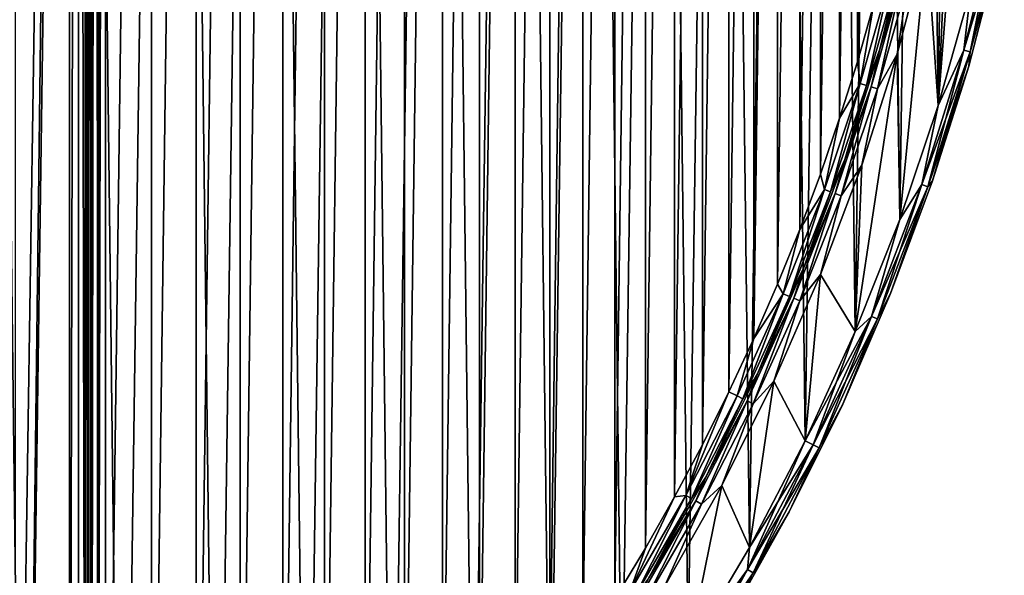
# Model space of a CAD drawing. Header units: millimetres. Extents: x -65 to 65, y -68 to 87.
# Tile 157 of 196: x 36 to 63, y -10 to 6. Entities that reach past the tile are written whole.
import ezdxf

# ---------------------------------------------------------------- set-up
doc = ezdxf.new("R2010")
doc.units = ezdxf.units.MM
doc.header["$LTSCALE"] = 65.185185
for name, color, linetype in [('538', 7, 'CONTINUOUS'), ('539', 7, 'CONTINUOUS'), ('541', 7, 'CONTINUOUS'), ('553', 7, 'CONTINUOUS'), ('680', 7, 'CONTINUOUS'), ('681', 7, 'CONTINUOUS'), ('682', 7, 'CONTINUOUS'), ('685', 7, 'CONTINUOUS'), ('686', 7, 'CONTINUOUS'), ('699', 7, 'CONTINUOUS'), ('700', 7, 'CONTINUOUS'), ('701', 7, 'CONTINUOUS')]:
    doc.layers.add(name, color=color, linetype=linetype)

msp = doc.modelspace()

# ---------------------------------------------------------------- linework, layer by layer
at = {"layer": '538', "linetype": 'CONTINUOUS'}
for points in [[(36, 73.676, 75), (37.5, 71.098, 75), (36, -28.676, 75), (36, 73.676, 75)], [(37.5, 71.098, 75), (36.245, -30.853, 75), (36, -28.676, 75), (37.5, 71.098, 75)], [(36.245, -30.853, 75), (37.5, 71.098, 75), (37.5, -26.098, 75), (36.245, -30.853, 75)], [(62.535, 6.7, 75), (61.631, 3.477, 75), (62.479, 14.415, 75), (62.535, 6.7, 75)], [(62.479, 14.415, 75), (61.631, 3.477, 75), (61.98, 11.211, 75), (62.479, 14.415, 75)], [(61.98, 11.211, 75), (61.631, 3.477, 75), (61.317, 8.037, 75), (61.98, 11.211, 75)], [(61.317, 8.037, 75), (60.561, 0.305, 75), (60.492, 4.901, 75), (61.317, 8.037, 75)], [(61.631, 3.477, 75), (60.561, 0.305, 75), (61.317, 8.037, 75), (61.631, 3.477, 75)], [(60.561, 0.305, 75), (59.328, -2.806, 75), (60.492, 4.901, 75), (60.561, 0.305, 75)], [(60.492, 4.901, 75), (59.328, -2.806, 75), (59.506, 1.812, 75), (60.492, 4.901, 75)], [(59.506, 1.812, 75), (59.328, -2.806, 75), (58.363, -1.222, 75), (59.506, 1.812, 75)], [(58.363, -1.222, 75), (57.936, -5.85, 75), (57.065, -4.194, 75), (58.363, -1.222, 75)], [(59.328, -2.806, 75), (57.936, -5.85, 75), (58.363, -1.222, 75), (59.328, -2.806, 75)], [(57.065, -4.194, 75), (56.387, -8.817, 75), (55.616, -7.095, 75), (57.065, -4.194, 75)], [(57.936, -5.85, 75), (56.387, -8.817, 75), (57.065, -4.194, 75), (57.936, -5.85, 75)], [(55.616, -7.095, 75), (54.686, -11.7, 75), (54.02, -9.917, 75), (55.616, -7.095, 75)], [(56.387, -8.817, 75), (54.686, -11.7, 75), (55.616, -7.095, 75), (56.387, -8.817, 75)]]:
    msp.add_3dface(points, dxfattribs=at)
at = {"layer": '539', "linetype": 'CONTINUOUS'}
for points in [[(36.245, -30.853, 87.5), (34.954, 76.708, 87.5), (33.429, -32.661, 87.5), (36.245, -30.853, 87.5)], [(37.719, 74.822, 87.5), (34.954, 76.708, 87.5), (36.245, -30.853, 87.5), (37.719, 74.822, 87.5)], [(38.964, -28.901, 87.5), (37.719, 74.822, 87.5), (36.245, -30.853, 87.5), (38.964, -28.901, 87.5)], [(40.382, 72.795, 87.5), (37.719, 74.822, 87.5), (38.964, -28.901, 87.5), (40.382, 72.795, 87.5)], [(41.578, -26.81, 87.5), (40.382, 72.795, 87.5), (38.964, -28.901, 87.5), (41.578, -26.81, 87.5)], [(42.937, 70.632, 87.5), (40.382, 72.795, 87.5), (41.578, -26.81, 87.5), (42.937, 70.632, 87.5)], [(44.08, -24.587, 87.5), (42.937, 70.632, 87.5), (41.578, -26.81, 87.5), (44.08, -24.587, 87.5)], [(45.376, 68.34, 87.5), (42.937, 70.632, 87.5), (44.08, -24.587, 87.5), (45.376, 68.34, 87.5)], [(46.463, -22.237, 87.5), (45.376, 68.34, 87.5), (44.08, -24.587, 87.5), (46.463, -22.237, 87.5)], [(47.693, 65.924, 87.5), (45.376, 68.34, 87.5), (46.463, -22.237, 87.5), (47.693, 65.924, 87.5)], [(48.722, -19.767, 87.5), (47.693, 65.924, 87.5), (46.463, -22.237, 87.5), (48.722, -19.767, 87.5)], [(49.881, 63.392, 87.5), (47.693, 65.924, 87.5), (48.722, -19.767, 87.5), (49.881, 63.392, 87.5)], [(50.848, -17.182, 87.5), (49.881, 63.392, 87.5), (48.722, -19.767, 87.5), (50.848, -17.182, 87.5)], [(51.935, 60.749, 87.5), (49.881, 63.392, 87.5), (50.848, -17.182, 87.5), (51.935, 60.749, 87.5)], [(52.839, -14.491, 87.5), (51.935, 60.749, 87.5), (50.848, -17.182, 87.5), (52.839, -14.491, 87.5)], [(53.849, 58.003, 87.5), (51.935, 60.749, 87.5), (52.839, -14.491, 87.5), (53.849, 58.003, 87.5)], [(54.686, -11.7, 87.5), (53.849, 58.003, 87.5), (52.839, -14.491, 87.5), (54.686, -11.7, 87.5)], [(55.619, 55.162, 87.5), (53.849, 58.003, 87.5), (54.686, -11.7, 87.5), (55.619, 55.162, 87.5)], [(56.387, -8.817, 87.5), (55.619, 55.162, 87.5), (54.686, -11.7, 87.5), (56.387, -8.817, 87.5)], [(57.238, 52.233, 87.5), (55.619, 55.162, 87.5), (56.387, -8.817, 87.5), (57.238, 52.233, 87.5)], [(57.936, -5.85, 87.5), (57.238, 52.233, 87.5), (56.387, -8.817, 87.5), (57.936, -5.85, 87.5)], [(58.703, 49.224, 87.5), (57.238, 52.233, 87.5), (57.936, -5.85, 87.5), (58.703, 49.224, 87.5)], [(59.328, -2.806, 87.5), (58.703, 49.224, 87.5), (57.936, -5.85, 87.5), (59.328, -2.806, 87.5)], [(60.011, 46.142, 87.5), (58.703, 49.224, 87.5), (59.328, -2.806, 87.5), (60.011, 46.142, 87.5)], [(60.561, 0.305, 87.5), (60.011, 46.142, 87.5), (59.328, -2.806, 87.5), (60.561, 0.305, 87.5)], [(61.156, 42.998, 87.5), (60.011, 46.142, 87.5), (60.561, 0.305, 87.5), (61.156, 42.998, 87.5)], [(61.631, 3.477, 87.5), (61.156, 42.998, 87.5), (60.561, 0.305, 87.5), (61.631, 3.477, 87.5)], [(62.137, 39.797, 87.5), (61.156, 42.998, 87.5), (61.631, 3.477, 87.5), (62.137, 39.797, 87.5)], [(62.535, 6.7, 87.5), (62.137, 39.797, 87.5), (61.631, 3.477, 87.5), (62.535, 6.7, 87.5)]]:
    msp.add_3dface(points, dxfattribs=at)
at = {"layer": '541', "linetype": 'CONTINUOUS'}
for points in [[(38, -26.098, 75.5), (38, 71.098, 75.5), (38, -26.098, 84.5), (38, -26.098, 75.5)], [(38, -26.098, 84.5), (38, 71.098, 75.5), (38, 71.098, 84.5), (38, -26.098, 84.5)]]:
    msp.add_3dface(points, dxfattribs=at)
at = {"layer": '553', "linetype": 'CONTINUOUS'}
for points in [[(37.5, -26.098, 75), (37.5, 71.098, 75), (37.75, 71.098, 75.067), (37.5, -26.098, 75)], [(37.75, -26.098, 75.067), (37.5, -26.098, 75), (37.75, 71.098, 75.067), (37.75, -26.098, 75.067)], [(37.933, -26.098, 75.25), (37.75, -26.098, 75.067), (37.75, 71.098, 75.067), (37.933, -26.098, 75.25)], [(37.933, 71.098, 75.25), (37.933, -26.098, 75.25), (37.75, 71.098, 75.067), (37.933, 71.098, 75.25)], [(38, 71.098, 75.5), (38, -26.098, 75.5), (37.933, -26.098, 75.25), (38, 71.098, 75.5)], [(38, 71.098, 75.5), (37.933, -26.098, 75.25), (37.933, 71.098, 75.25), (38, 71.098, 75.5)]]:
    msp.add_3dface(points, dxfattribs=at)
at = {"layer": '680', "linetype": 'CONTINUOUS'}
for points in [[(38.5, -26.098, 85), (38.5, 71.098, 85), (39.774, 70.061, 85), (38.5, -26.098, 85)], [(39.774, -25.061, 85), (38.5, -26.098, 85), (39.774, 70.061, 85), (39.774, -25.061, 85)], [(41.02, 68.99, 85), (39.774, -25.061, 85), (39.774, 70.061, 85), (41.02, 68.99, 85)], [(41.02, -23.99, 85), (39.774, -25.061, 85), (41.02, 68.99, 85), (41.02, -23.99, 85)], [(42.237, 67.887, 85), (41.02, -23.99, 85), (41.02, 68.99, 85), (42.237, 67.887, 85)], [(42.237, -22.887, 85), (41.02, -23.99, 85), (42.237, 67.887, 85), (42.237, -22.887, 85)], [(43.425, 66.753, 85), (42.237, -22.887, 85), (42.237, 67.887, 85), (43.425, 66.753, 85)], [(43.425, -21.753, 85), (42.237, -22.887, 85), (43.425, 66.753, 85), (43.425, -21.753, 85)], [(44.582, 65.587, 85), (43.425, -21.753, 85), (43.425, 66.753, 85), (44.582, 65.587, 85)], [(44.582, -20.587, 85), (43.425, -21.753, 85), (44.582, 65.587, 85), (44.582, -20.587, 85)], [(45.708, 64.391, 85), (44.582, -20.587, 85), (44.582, 65.587, 85), (45.708, 64.391, 85)], [(45.708, -19.391, 85), (44.582, -20.587, 85), (45.708, 64.391, 85), (45.708, -19.391, 85)], [(46.801, 63.165, 85), (45.708, -19.391, 85), (45.708, 64.391, 85), (46.801, 63.165, 85)], [(46.801, -18.165, 85), (45.708, -19.391, 85), (46.801, 63.165, 85), (46.801, -18.165, 85)], [(47.862, 61.911, 85), (46.801, -18.165, 85), (46.801, 63.165, 85), (47.862, 61.911, 85)], [(47.862, -16.911, 85), (46.801, -18.165, 85), (47.862, 61.911, 85), (47.862, -16.911, 85)], [(48.889, 60.629, 85), (47.862, -16.911, 85), (47.862, 61.911, 85), (48.889, 60.629, 85)], [(48.889, -15.629, 85), (47.862, -16.911, 85), (48.889, 60.629, 85), (48.889, -15.629, 85)], [(49.882, 59.321, 85), (48.889, -15.629, 85), (48.889, 60.629, 85), (49.882, 59.321, 85)], [(49.882, -14.321, 85), (48.889, -15.629, 85), (49.882, 59.321, 85), (49.882, -14.321, 85)], [(50.84, 57.986, 85), (49.882, -14.321, 85), (49.882, 59.321, 85), (50.84, 57.986, 85)], [(50.84, -12.986, 85), (49.882, -14.321, 85), (50.84, 57.986, 85), (50.84, -12.986, 85)], [(51.762, 56.627, 85), (50.84, -12.986, 85), (50.84, 57.986, 85), (51.762, 56.627, 85)], [(51.763, -11.627, 85), (50.84, -12.986, 85), (51.762, 56.627, 85), (51.763, -11.627, 85)], [(52.648, 55.244, 85), (51.763, -11.627, 85), (51.762, 56.627, 85), (52.648, 55.244, 85)], [(52.648, -10.244, 85), (51.763, -11.627, 85), (52.648, 55.244, 85), (52.648, -10.244, 85)], [(53.497, 53.837, 85), (52.648, -10.244, 85), (52.648, 55.244, 85), (53.497, 53.837, 85)], [(53.497, -8.837, 85), (52.648, -10.244, 85), (53.497, 53.837, 85), (53.497, -8.837, 85)], [(54.309, 52.409, 85), (53.497, -8.837, 85), (53.497, 53.837, 85), (54.309, 52.409, 85)], [(54.309, -7.409, 85), (53.497, -8.837, 85), (54.309, 52.409, 85), (54.309, -7.409, 85)], [(55.082, 50.96, 85), (54.309, -7.409, 85), (54.309, 52.409, 85), (55.082, 50.96, 85)], [(55.082, -5.96, 85), (54.309, -7.409, 85), (55.082, 50.96, 85), (55.082, -5.96, 85)], [(55.817, 49.491, 85), (55.082, -5.96, 85), (55.082, 50.96, 85), (55.817, 49.491, 85)], [(55.817, -4.491, 85), (55.082, -5.96, 85), (55.817, 49.491, 85), (55.817, -4.491, 85)], [(56.512, 48.003, 85), (55.817, -4.491, 85), (55.817, 49.491, 85), (56.512, 48.003, 85)], [(56.512, -3.003, 85), (55.817, -4.491, 85), (56.512, 48.003, 85), (56.512, -3.003, 85)], [(57.168, 46.497, 85), (56.512, -3.003, 85), (56.512, 48.003, 85), (57.168, 46.497, 85)], [(57.168, -1.497, 85), (56.512, -3.003, 85), (57.168, 46.497, 85), (57.168, -1.497, 85)], [(57.784, 44.974, 85), (57.168, -1.497, 85), (57.168, 46.497, 85), (57.784, 44.974, 85)], [(57.784, 0.026, 85), (57.168, -1.497, 85), (57.784, 44.974, 85), (57.784, 0.026, 85)], [(58.359, 43.435, 85), (57.784, 0.026, 85), (57.784, 44.974, 85), (58.359, 43.435, 85)], [(58.359, 1.565, 85), (57.784, 0.026, 85), (58.359, 43.435, 85), (58.359, 1.565, 85)], [(58.893, 41.882, 85), (58.359, 1.565, 85), (58.359, 43.435, 85), (58.893, 41.882, 85)], [(58.893, 3.118, 85), (58.359, 1.565, 85), (58.893, 41.882, 85), (58.893, 3.118, 85)], [(59.385, 40.315, 85), (58.893, 3.118, 85), (58.893, 41.882, 85), (59.385, 40.315, 85)], [(59.386, 4.685, 85), (58.893, 3.118, 85), (59.385, 40.315, 85), (59.386, 4.685, 85)], [(59.837, 38.735, 85), (59.386, 4.685, 85), (59.385, 40.315, 85), (59.837, 38.735, 85)], [(59.837, 6.265, 85), (59.386, 4.685, 85), (59.837, 38.735, 85), (59.837, 6.265, 85)]]:
    msp.add_3dface(points, dxfattribs=at)
at = {"layer": '681', "linetype": 'CONTINUOUS'}
for points in [[(63.317, 7.806, 87), (62.478, 4.569, 87), (63.317, 7.806, 75.5), (63.317, 7.806, 87)], [(63.317, 7.806, 75.5), (62.478, 4.569, 87), (62.478, 4.569, 75.5), (63.317, 7.806, 75.5)], [(62.478, 4.569, 87), (61.473, 1.378, 87), (62.478, 4.569, 75.5), (62.478, 4.569, 87)], [(62.478, 4.569, 75.5), (61.473, 1.378, 87), (61.473, 1.378, 75.5), (62.478, 4.569, 75.5)], [(61.473, 1.378, 87), (60.305, -1.756, 87), (61.473, 1.378, 75.5), (61.473, 1.378, 87)], [(61.473, 1.378, 75.5), (60.305, -1.756, 87), (60.305, -1.756, 75.5), (61.473, 1.378, 75.5)], [(60.305, -1.756, 87), (58.977, -4.826, 87), (60.305, -1.756, 75.5), (60.305, -1.756, 87)], [(60.305, -1.756, 75.5), (58.977, -4.826, 87), (58.977, -4.826, 75.5), (60.305, -1.756, 75.5)], [(58.977, -4.826, 87), (57.493, -7.824, 87), (58.977, -4.826, 75.5), (58.977, -4.826, 87)], [(58.977, -4.826, 75.5), (57.493, -7.824, 87), (57.493, -7.824, 75.5), (58.977, -4.826, 75.5)], [(57.493, -7.824, 87), (55.857, -10.742, 87), (57.493, -7.824, 75.5), (57.493, -7.824, 87)], [(57.493, -7.824, 75.5), (55.857, -10.742, 87), (55.857, -10.742, 75.5), (57.493, -7.824, 75.5)]]:
    msp.add_3dface(points, dxfattribs=at)
at = {"layer": '682', "linetype": 'CONTINUOUS'}
for points in [[(60.012, 5.041, 84.5), (60.831, 8.152, 84.5), (60.012, 5.041, 75.5), (60.012, 5.041, 84.5)], [(60.012, 5.041, 75.5), (60.831, 8.152, 84.5), (60.831, 8.152, 75.5), (60.012, 5.041, 75.5)], [(59.034, 1.976, 84.5), (60.012, 5.041, 84.5), (59.034, 1.976, 75.5), (59.034, 1.976, 84.5)], [(59.034, 1.976, 75.5), (60.012, 5.041, 84.5), (60.012, 5.041, 75.5), (59.034, 1.976, 75.5)], [(57.9, -1.034, 84.5), (59.034, 1.976, 84.5), (57.9, -1.034, 75.5), (57.9, -1.034, 84.5)], [(57.9, -1.034, 75.5), (59.034, 1.976, 84.5), (59.034, 1.976, 75.5), (57.9, -1.034, 75.5)], [(56.612, -3.982, 84.5), (57.9, -1.034, 84.5), (56.612, -3.982, 75.5), (56.612, -3.982, 84.5)], [(56.612, -3.982, 75.5), (57.9, -1.034, 84.5), (57.9, -1.034, 75.5), (56.612, -3.982, 75.5)], [(55.175, -6.86, 84.5), (56.612, -3.982, 84.5), (55.175, -6.86, 75.5), (55.175, -6.86, 84.5)], [(55.175, -6.86, 75.5), (56.612, -3.982, 84.5), (56.612, -3.982, 75.5), (55.175, -6.86, 75.5)], [(53.591, -9.66, 84.5), (55.175, -6.86, 84.5), (53.591, -9.66, 75.5), (53.591, -9.66, 84.5)], [(53.591, -9.66, 75.5), (55.175, -6.86, 84.5), (55.175, -6.86, 75.5), (53.591, -9.66, 75.5)]]:
    msp.add_3dface(points, dxfattribs=at)
at = {"layer": '685', "linetype": 'CONTINUOUS'}
for points in [[(63.288, 8.819, 87.433), (62.535, 6.7, 87.5), (62.344, 5.015, 87.433), (63.288, 8.819, 87.433)], [(63.288, 8.819, 87.433), (62.344, 5.015, 87.433), (63.467, 8.781, 87.25), (63.288, 8.819, 87.433)], [(63.467, 8.781, 87.25), (62.344, 5.015, 87.433), (62.521, 4.965, 87.25), (63.467, 8.781, 87.25)], [(63.317, 7.806, 87), (63.467, 8.781, 87.25), (62.521, 4.965, 87.25), (63.317, 7.806, 87)], [(62.478, 4.569, 87), (63.317, 7.806, 87), (62.521, 4.965, 87.25), (62.478, 4.569, 87)], [(62.535, 6.7, 87.5), (61.631, 3.477, 87.5), (62.344, 5.015, 87.433), (62.535, 6.7, 87.5)], [(62.344, 5.015, 87.433), (61.631, 3.477, 87.5), (61.172, 1.274, 87.433), (62.344, 5.015, 87.433)], [(62.344, 5.015, 87.433), (61.172, 1.274, 87.433), (62.521, 4.965, 87.25), (62.344, 5.015, 87.433)], [(62.521, 4.965, 87.25), (61.172, 1.274, 87.433), (61.345, 1.214, 87.25), (62.521, 4.965, 87.25)], [(62.478, 4.569, 87), (62.521, 4.965, 87.25), (61.345, 1.214, 87.25), (62.478, 4.569, 87)], [(61.473, 1.378, 87), (62.478, 4.569, 87), (61.345, 1.214, 87.25), (61.473, 1.378, 87)], [(61.631, 3.477, 87.5), (60.561, 0.305, 87.5), (61.172, 1.274, 87.433), (61.631, 3.477, 87.5)], [(60.305, -1.756, 87), (61.473, 1.378, 87), (61.345, 1.214, 87.25), (60.305, -1.756, 87)], [(61.172, 1.274, 87.433), (60.561, 0.305, 87.5), (59.775, -2.388, 87.433), (61.172, 1.274, 87.433)], [(61.172, 1.274, 87.433), (59.775, -2.388, 87.433), (61.345, 1.214, 87.25), (61.172, 1.274, 87.433)], [(61.345, 1.214, 87.25), (59.775, -2.388, 87.433), (59.945, -2.459, 87.25), (61.345, 1.214, 87.25)], [(60.305, -1.756, 87), (61.345, 1.214, 87.25), (59.945, -2.459, 87.25), (60.305, -1.756, 87)], [(60.561, 0.305, 87.5), (59.328, -2.806, 87.5), (59.775, -2.388, 87.433), (60.561, 0.305, 87.5)], [(58.977, -4.826, 87), (60.305, -1.756, 87), (59.945, -2.459, 87.25), (58.977, -4.826, 87)], [(59.328, -2.806, 87.5), (57.936, -5.85, 87.5), (59.775, -2.388, 87.433), (59.328, -2.806, 87.5)], [(59.775, -2.388, 87.433), (57.936, -5.85, 87.5), (58.16, -5.96, 87.433), (59.775, -2.388, 87.433)], [(59.775, -2.388, 87.433), (58.16, -5.96, 87.433), (59.945, -2.459, 87.25), (59.775, -2.388, 87.433)], [(59.945, -2.459, 87.25), (58.16, -5.96, 87.433), (58.324, -6.04, 87.25), (59.945, -2.459, 87.25)], [(58.977, -4.826, 87), (59.945, -2.459, 87.25), (58.324, -6.04, 87.25), (58.977, -4.826, 87)], [(57.493, -7.824, 87), (58.977, -4.826, 87), (58.324, -6.04, 87.25), (57.493, -7.824, 87)], [(58.16, -5.96, 87.433), (56.387, -8.817, 87.5), (56.331, -9.427, 87.433), (58.16, -5.96, 87.433)], [(58.16, -5.96, 87.433), (56.331, -9.427, 87.433), (58.324, -6.04, 87.25), (58.16, -5.96, 87.433)], [(57.936, -5.85, 87.5), (56.387, -8.817, 87.5), (58.16, -5.96, 87.433), (57.936, -5.85, 87.5)], [(58.324, -6.04, 87.25), (56.331, -9.427, 87.433), (56.491, -9.517, 87.25), (58.324, -6.04, 87.25)], [(57.493, -7.824, 87), (58.324, -6.04, 87.25), (56.491, -9.517, 87.25), (57.493, -7.824, 87)], [(55.857, -10.742, 87), (57.493, -7.824, 87), (56.491, -9.517, 87.25), (55.857, -10.742, 87)], [(56.387, -8.817, 87.5), (54.686, -11.7, 87.5), (56.331, -9.427, 87.433), (56.387, -8.817, 87.5)], [(56.331, -9.427, 87.433), (54.686, -11.7, 87.5), (54.296, -12.777, 87.433), (56.331, -9.427, 87.433)], [(56.331, -9.427, 87.433), (54.296, -12.777, 87.433), (56.491, -9.517, 87.25), (56.331, -9.427, 87.433)], [(56.491, -9.517, 87.25), (54.296, -12.777, 87.433), (54.45, -12.877, 87.25), (56.491, -9.517, 87.25)], [(55.857, -10.742, 87), (56.491, -9.517, 87.25), (54.45, -12.877, 87.25), (55.857, -10.742, 87)]]:
    msp.add_3dface(points, dxfattribs=at)
at = {"layer": '686', "linetype": 'CONTINUOUS'}
for points in [[(62.535, 6.7, 75), (63.288, 8.819, 75.067), (62.344, 5.015, 75.067), (62.535, 6.7, 75)], [(63.288, 8.819, 75.067), (62.521, 4.965, 75.25), (62.344, 5.015, 75.067), (63.288, 8.819, 75.067)], [(63.467, 8.781, 75.25), (62.521, 4.965, 75.25), (63.288, 8.819, 75.067), (63.467, 8.781, 75.25)], [(63.467, 8.781, 75.25), (63.317, 7.806, 75.5), (62.521, 4.965, 75.25), (63.467, 8.781, 75.25)], [(63.317, 7.806, 75.5), (62.478, 4.569, 75.5), (62.521, 4.965, 75.25), (63.317, 7.806, 75.5)], [(61.631, 3.477, 75), (62.535, 6.7, 75), (62.344, 5.015, 75.067), (61.631, 3.477, 75)], [(61.631, 3.477, 75), (62.344, 5.015, 75.067), (61.172, 1.274, 75.067), (61.631, 3.477, 75)], [(62.344, 5.015, 75.067), (61.345, 1.214, 75.25), (61.172, 1.274, 75.067), (62.344, 5.015, 75.067)], [(62.521, 4.965, 75.25), (61.345, 1.214, 75.25), (62.344, 5.015, 75.067), (62.521, 4.965, 75.25)], [(62.521, 4.965, 75.25), (61.473, 1.378, 75.5), (61.345, 1.214, 75.25), (62.521, 4.965, 75.25)], [(62.478, 4.569, 75.5), (61.473, 1.378, 75.5), (62.521, 4.965, 75.25), (62.478, 4.569, 75.5)], [(60.561, 0.305, 75), (61.631, 3.477, 75), (61.172, 1.274, 75.067), (60.561, 0.305, 75)], [(61.473, 1.378, 75.5), (60.305, -1.756, 75.5), (61.345, 1.214, 75.25), (61.473, 1.378, 75.5)], [(60.561, 0.305, 75), (61.172, 1.274, 75.067), (59.776, -2.388, 75.067), (60.561, 0.305, 75)], [(61.172, 1.274, 75.067), (59.945, -2.459, 75.25), (59.776, -2.388, 75.067), (61.172, 1.274, 75.067)], [(61.345, 1.214, 75.25), (59.945, -2.459, 75.25), (61.172, 1.274, 75.067), (61.345, 1.214, 75.25)], [(61.345, 1.214, 75.25), (60.305, -1.756, 75.5), (59.945, -2.459, 75.25), (61.345, 1.214, 75.25)], [(59.328, -2.806, 75), (60.561, 0.305, 75), (59.776, -2.388, 75.067), (59.328, -2.806, 75)], [(60.305, -1.756, 75.5), (58.977, -4.826, 75.5), (59.945, -2.459, 75.25), (60.305, -1.756, 75.5)], [(59.328, -2.806, 75), (59.776, -2.388, 75.067), (58.16, -5.96, 75.067), (59.328, -2.806, 75)], [(59.776, -2.388, 75.067), (58.325, -6.04, 75.25), (58.16, -5.96, 75.067), (59.776, -2.388, 75.067)], [(59.945, -2.459, 75.25), (58.325, -6.04, 75.25), (59.776, -2.388, 75.067), (59.945, -2.459, 75.25)], [(59.945, -2.459, 75.25), (58.977, -4.826, 75.5), (58.325, -6.04, 75.25), (59.945, -2.459, 75.25)], [(57.936, -5.85, 75), (59.328, -2.806, 75), (58.16, -5.96, 75.067), (57.936, -5.85, 75)], [(58.977, -4.826, 75.5), (57.493, -7.824, 75.5), (58.325, -6.04, 75.25), (58.977, -4.826, 75.5)], [(56.387, -8.817, 75), (57.936, -5.85, 75), (56.331, -9.427, 75.067), (56.387, -8.817, 75)], [(57.936, -5.85, 75), (58.16, -5.96, 75.067), (56.331, -9.427, 75.067), (57.936, -5.85, 75)], [(58.16, -5.96, 75.067), (56.491, -9.517, 75.25), (56.331, -9.427, 75.067), (58.16, -5.96, 75.067)], [(58.325, -6.04, 75.25), (56.491, -9.517, 75.25), (58.16, -5.96, 75.067), (58.325, -6.04, 75.25)], [(58.325, -6.04, 75.25), (57.493, -7.824, 75.5), (56.491, -9.517, 75.25), (58.325, -6.04, 75.25)], [(57.493, -7.824, 75.5), (55.857, -10.742, 75.5), (56.491, -9.517, 75.25), (57.493, -7.824, 75.5)], [(54.686, -11.7, 75), (56.387, -8.817, 75), (56.331, -9.427, 75.067), (54.686, -11.7, 75)], [(54.686, -11.7, 75), (56.331, -9.427, 75.067), (54.296, -12.777, 75.067), (54.686, -11.7, 75)], [(56.331, -9.427, 75.067), (54.45, -12.877, 75.25), (54.296, -12.777, 75.067), (56.331, -9.427, 75.067)], [(56.491, -9.517, 75.25), (54.45, -12.877, 75.25), (56.331, -9.427, 75.067), (56.491, -9.517, 75.25)], [(56.491, -9.517, 75.25), (55.857, -10.742, 75.5), (54.45, -12.877, 75.25), (56.491, -9.517, 75.25)]]:
    msp.add_3dface(points, dxfattribs=at)
at = {"layer": '699', "linetype": 'CONTINUOUS'}
for points in [[(38, -26.098, 84.5), (38, 71.098, 84.5), (38.004, 71.098, 84.561), (38, -26.098, 84.5)], [(38.017, -26.098, 84.629), (38, -26.098, 84.5), (38.004, 71.098, 84.561), (38.017, -26.098, 84.629)], [(38.053, 71.098, 84.724), (38.017, -26.098, 84.629), (38.004, 71.098, 84.561), (38.053, 71.098, 84.724)], [(38.026, -26.098, 84.659), (38.017, -26.098, 84.629), (38.053, 71.098, 84.724), (38.026, -26.098, 84.659)], [(38.102, -26.098, 84.803), (38.026, -26.098, 84.659), (38.053, 71.098, 84.724), (38.102, -26.098, 84.803)], [(38.106, 71.098, 84.808), (38.102, -26.098, 84.803), (38.053, 71.098, 84.724), (38.106, 71.098, 84.808)], [(38.111, -26.098, 84.815), (38.102, -26.098, 84.803), (38.106, 71.098, 84.808), (38.111, -26.098, 84.815)], [(38.167, 71.098, 84.873), (38.111, -26.098, 84.815), (38.106, 71.098, 84.808), (38.167, 71.098, 84.873)], [(38.285, -26.098, 84.951), (38.111, -26.098, 84.815), (38.237, 71.098, 84.925), (38.285, -26.098, 84.951)], [(38.237, 71.098, 84.925), (38.111, -26.098, 84.815), (38.167, 71.098, 84.873), (38.237, 71.098, 84.925)], [(38.315, 71.098, 84.965), (38.285, -26.098, 84.951), (38.237, 71.098, 84.925), (38.315, 71.098, 84.965)], [(38.5, 71.098, 85), (38.5, -26.098, 85), (38.285, -26.098, 84.951), (38.5, 71.098, 85)], [(38.5, 71.098, 85), (38.285, -26.098, 84.951), (38.401, 71.098, 84.99), (38.5, 71.098, 85)], [(38.401, 71.098, 84.99), (38.285, -26.098, 84.951), (38.315, 71.098, 84.965), (38.401, 71.098, 84.99)]]:
    msp.add_3dface(points, dxfattribs=at)
at = {"layer": '700', "linetype": 'CONTINUOUS'}
for points in [[(60.831, 8.152, 84.5), (60.012, 5.041, 84.5), (60.489, 7.04, 84.75), (60.831, 8.152, 84.5)], [(59.465, 4.088, 84.933), (59.837, 6.265, 85), (60.311, 7.085, 84.933), (59.465, 4.088, 84.933)], [(59.465, 4.088, 84.933), (60.311, 7.085, 84.933), (59.64, 4.033, 84.75), (59.465, 4.088, 84.933)], [(59.64, 4.033, 84.75), (60.311, 7.085, 84.933), (60.489, 7.04, 84.75), (59.64, 4.033, 84.75)], [(60.012, 5.041, 84.5), (59.64, 4.033, 84.75), (60.489, 7.04, 84.75), (60.012, 5.041, 84.5)], [(59.386, 4.685, 85), (59.837, 6.265, 85), (59.465, 4.088, 84.933), (59.386, 4.685, 85)], [(60.012, 5.041, 84.5), (59.034, 1.976, 84.5), (59.64, 4.033, 84.75), (60.012, 5.041, 84.5)], [(58.893, 3.118, 85), (59.386, 4.685, 85), (59.465, 4.088, 84.933), (58.893, 3.118, 85)], [(58.469, 1.136, 84.933), (58.893, 3.118, 85), (59.465, 4.088, 84.933), (58.469, 1.136, 84.933)], [(58.469, 1.136, 84.933), (59.465, 4.088, 84.933), (58.641, 1.073, 84.75), (58.469, 1.136, 84.933)], [(58.641, 1.073, 84.75), (59.465, 4.088, 84.933), (59.64, 4.033, 84.75), (58.641, 1.073, 84.75)], [(59.034, 1.976, 84.5), (58.641, 1.073, 84.75), (59.64, 4.033, 84.75), (59.034, 1.976, 84.5)], [(58.359, 1.565, 85), (58.893, 3.118, 85), (58.469, 1.136, 84.933), (58.359, 1.565, 85)], [(59.034, 1.976, 84.5), (57.9, -1.034, 84.5), (58.641, 1.073, 84.75), (59.034, 1.976, 84.5)], [(57.784, 0.026, 85), (58.359, 1.565, 85), (58.469, 1.136, 84.933), (57.784, 0.026, 85)], [(57.327, -1.762, 84.933), (57.784, 0.026, 85), (58.469, 1.136, 84.933), (57.327, -1.762, 84.933)], [(57.327, -1.762, 84.933), (58.469, 1.136, 84.933), (57.496, -1.834, 84.75), (57.327, -1.762, 84.933)], [(57.496, -1.834, 84.75), (58.469, 1.136, 84.933), (58.641, 1.073, 84.75), (57.496, -1.834, 84.75)], [(57.9, -1.034, 84.5), (57.496, -1.834, 84.75), (58.641, 1.073, 84.75), (57.9, -1.034, 84.5)], [(57.168, -1.497, 85), (57.784, 0.026, 85), (57.327, -1.762, 84.933), (57.168, -1.497, 85)], [(57.9, -1.034, 84.5), (56.612, -3.982, 84.5), (57.496, -1.834, 84.75), (57.9, -1.034, 84.5)], [(56.512, -3.003, 85), (57.168, -1.497, 85), (57.327, -1.762, 84.933), (56.512, -3.003, 85)], [(56.042, -4.6, 84.933), (56.512, -3.003, 85), (57.327, -1.762, 84.933), (56.042, -4.6, 84.933)], [(56.042, -4.6, 84.933), (57.327, -1.762, 84.933), (56.207, -4.679, 84.75), (56.042, -4.6, 84.933)], [(56.207, -4.679, 84.75), (57.327, -1.762, 84.933), (57.496, -1.834, 84.75), (56.207, -4.679, 84.75)], [(56.612, -3.982, 84.5), (56.207, -4.679, 84.75), (57.496, -1.834, 84.75), (56.612, -3.982, 84.5)], [(55.817, -4.491, 85), (56.512, -3.003, 85), (56.042, -4.6, 84.933), (55.817, -4.491, 85)], [(56.612, -3.982, 84.5), (55.175, -6.86, 84.5), (56.207, -4.679, 84.75), (56.612, -3.982, 84.5)], [(55.082, -5.96, 85), (55.817, -4.491, 85), (54.616, -7.369, 84.933), (55.082, -5.96, 85)], [(54.616, -7.369, 84.933), (55.817, -4.491, 85), (56.042, -4.6, 84.933), (54.616, -7.369, 84.933)], [(54.616, -7.369, 84.933), (56.042, -4.6, 84.933), (54.777, -7.457, 84.75), (54.616, -7.369, 84.933)], [(54.777, -7.457, 84.75), (56.042, -4.6, 84.933), (56.207, -4.679, 84.75), (54.777, -7.457, 84.75)], [(55.175, -6.86, 84.5), (54.777, -7.457, 84.75), (56.207, -4.679, 84.75), (55.175, -6.86, 84.5)], [(54.309, -7.409, 85), (55.082, -5.96, 85), (54.616, -7.369, 84.933), (54.309, -7.409, 85)], [(55.175, -6.86, 84.5), (53.591, -9.66, 84.5), (54.777, -7.457, 84.75), (55.175, -6.86, 84.5)], [(53.053, -10.064, 84.933), (54.309, -7.409, 85), (54.616, -7.369, 84.933), (53.053, -10.064, 84.933)], [(53.053, -10.064, 84.933), (54.616, -7.369, 84.933), (53.209, -10.16, 84.75), (53.053, -10.064, 84.933)], [(53.209, -10.16, 84.75), (54.616, -7.369, 84.933), (54.777, -7.457, 84.75), (53.209, -10.16, 84.75)], [(53.497, -8.837, 85), (54.309, -7.409, 85), (53.053, -10.064, 84.933), (53.497, -8.837, 85)], [(53.591, -9.66, 84.5), (53.209, -10.16, 84.75), (54.777, -7.457, 84.75), (53.591, -9.66, 84.5)], [(52.648, -10.244, 85), (53.497, -8.837, 85), (53.053, -10.064, 84.933), (52.648, -10.244, 85)]]:
    msp.add_3dface(points, dxfattribs=at)
at = {"layer": '701', "linetype": 'CONTINUOUS'}
for points in [[(60.012, 5.041, 75.5), (60.831, 8.152, 75.5), (60.618, 7.007, 75.25), (60.012, 5.041, 75.5)], [(61.317, 8.037, 75), (60.492, 4.901, 75), (60.796, 6.962, 75.067), (61.317, 8.037, 75)], [(59.767, 3.994, 75.25), (60.012, 5.041, 75.5), (60.618, 7.007, 75.25), (59.767, 3.994, 75.25)], [(59.767, 3.994, 75.25), (60.618, 7.007, 75.25), (59.942, 3.94, 75.067), (59.767, 3.994, 75.25)], [(59.942, 3.94, 75.067), (60.618, 7.007, 75.25), (60.796, 6.962, 75.067), (59.942, 3.94, 75.067)], [(60.492, 4.901, 75), (59.942, 3.94, 75.067), (60.796, 6.962, 75.067), (60.492, 4.901, 75)], [(59.034, 1.976, 75.5), (60.012, 5.041, 75.5), (59.767, 3.994, 75.25), (59.034, 1.976, 75.5)], [(60.492, 4.901, 75), (59.506, 1.812, 75), (59.942, 3.94, 75.067), (60.492, 4.901, 75)], [(58.767, 1.027, 75.25), (59.034, 1.976, 75.5), (59.767, 3.994, 75.25), (58.767, 1.027, 75.25)], [(58.767, 1.027, 75.25), (59.767, 3.994, 75.25), (58.939, 0.964, 75.067), (58.767, 1.027, 75.25)], [(58.939, 0.964, 75.067), (59.767, 3.994, 75.25), (59.942, 3.94, 75.067), (58.939, 0.964, 75.067)], [(59.506, 1.812, 75), (58.939, 0.964, 75.067), (59.942, 3.94, 75.067), (59.506, 1.812, 75)], [(57.9, -1.034, 75.5), (59.034, 1.976, 75.5), (58.767, 1.027, 75.25), (57.9, -1.034, 75.5)], [(59.506, 1.812, 75), (58.363, -1.222, 75), (58.939, 0.964, 75.067), (59.506, 1.812, 75)], [(57.619, -1.886, 75.25), (57.9, -1.034, 75.5), (58.767, 1.027, 75.25), (57.619, -1.886, 75.25)], [(57.619, -1.886, 75.25), (58.767, 1.027, 75.25), (57.788, -1.957, 75.067), (57.619, -1.886, 75.25)], [(57.788, -1.957, 75.067), (58.767, 1.027, 75.25), (58.939, 0.964, 75.067), (57.788, -1.957, 75.067)], [(58.363, -1.222, 75), (57.788, -1.957, 75.067), (58.939, 0.964, 75.067), (58.363, -1.222, 75)], [(56.612, -3.982, 75.5), (57.9, -1.034, 75.5), (57.619, -1.886, 75.25), (56.612, -3.982, 75.5)], [(58.363, -1.222, 75), (57.065, -4.194, 75), (57.788, -1.957, 75.067), (58.363, -1.222, 75)], [(56.327, -4.738, 75.25), (56.612, -3.982, 75.5), (57.619, -1.886, 75.25), (56.327, -4.738, 75.25)], [(56.327, -4.738, 75.25), (57.619, -1.886, 75.25), (56.492, -4.817, 75.067), (56.327, -4.738, 75.25)], [(56.492, -4.817, 75.067), (57.619, -1.886, 75.25), (57.788, -1.957, 75.067), (56.492, -4.817, 75.067)], [(57.065, -4.194, 75), (56.492, -4.817, 75.067), (57.788, -1.957, 75.067), (57.065, -4.194, 75)], [(55.175, -6.86, 75.5), (56.612, -3.982, 75.5), (56.327, -4.738, 75.25), (55.175, -6.86, 75.5)], [(57.065, -4.194, 75), (55.616, -7.095, 75), (56.492, -4.817, 75.067), (57.065, -4.194, 75)], [(54.894, -7.521, 75.25), (55.175, -6.86, 75.5), (56.327, -4.738, 75.25), (54.894, -7.521, 75.25)], [(54.894, -7.521, 75.25), (56.327, -4.738, 75.25), (55.055, -7.609, 75.067), (54.894, -7.521, 75.25)], [(55.055, -7.609, 75.067), (56.327, -4.738, 75.25), (56.492, -4.817, 75.067), (55.055, -7.609, 75.067)], [(55.616, -7.095, 75), (55.055, -7.609, 75.067), (56.492, -4.817, 75.067), (55.616, -7.095, 75)], [(53.591, -9.66, 75.5), (55.175, -6.86, 75.5), (54.894, -7.521, 75.25), (53.591, -9.66, 75.5)], [(55.616, -7.095, 75), (54.02, -9.917, 75), (55.055, -7.609, 75.067), (55.616, -7.095, 75)], [(53.323, -10.23, 75.25), (53.591, -9.66, 75.5), (54.894, -7.521, 75.25), (53.323, -10.23, 75.25)], [(53.323, -10.23, 75.25), (54.894, -7.521, 75.25), (53.48, -10.326, 75.067), (53.323, -10.23, 75.25)], [(53.48, -10.326, 75.067), (54.894, -7.521, 75.25), (55.055, -7.609, 75.067), (53.48, -10.326, 75.067)], [(54.02, -9.917, 75), (53.48, -10.326, 75.067), (55.055, -7.609, 75.067), (54.02, -9.917, 75)]]:
    msp.add_3dface(points, dxfattribs=at)

doc.saveas('drawing.dxf')
